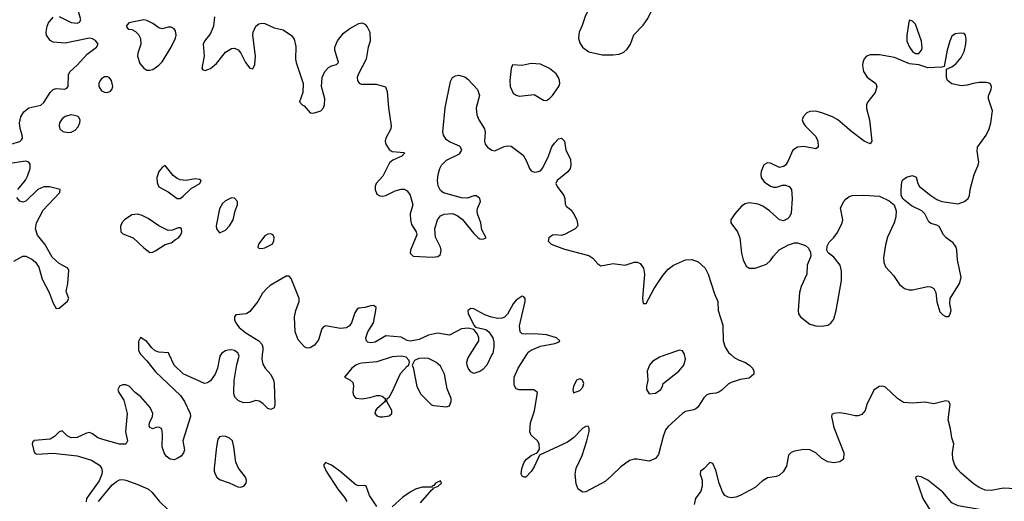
# Model space of a CAD drawing. Header units: inches. Extents: x 1603819 to 1745079, y 385938 to 533966.
# Tile 146 of 256: x 1626090 to 1632596, y 459031 to 462212. Entities that reach past the tile are written whole.
import ezdxf

# ---------------------------------------------------------------- set-up
doc = ezdxf.new("R2010")
doc.units = ezdxf.units.IN
doc.header["$MEASUREMENT"] = 0
for name, color, linetype in [('B6425', 7, 'Continuous'), ('B6426', 7, 'Continuous'), ('B6435', 7, 'Continuous'), ('B6436', 7, 'Continuous')]:
    doc.layers.add(name, color=color, linetype=linetype)

msp = doc.modelspace()

# ---------------------------------------------------------------- linework, layer by layer
at = {"layer": 'B6425', "color": 5}
for points, elevation in [([(1626889.3, 460000), (1626930, 459958), (1626986.6, 459886.6), (1627152.3, 459730), (1627179.1, 459690), (1627215.8, 459610), (1627217.6, 459590), (1627167.4, 459430), (1627177.6, 459370), (1627172.1, 459350), (1627156.3, 459330), (1627130, 459312.6), (1627110, 459305.8), (1627083.8, 459310), (1627057.3, 459330), (1627043.5, 459350), (1627031.2, 459390), (1627033.8, 459473.8), (1627028.6, 459508.6), (1627010, 459521.6), (1626990, 459519.3), (1626970, 459510.5), (1626950, 459517.3), (1626945.2, 459530), (1626946.7, 459550), (1626967.4, 459590), (1626969, 459610), (1626952.7, 459650), (1626890, 459721.1), (1626853, 459750), (1626812, 459792), (1626790, 459800.5), (1626770, 459799.1), (1626750, 459790.6), (1626738, 459770), (1626744.5, 459750), (1626778.7, 459698.7), (1626799.4, 459610), (1626788.8, 459490), (1626801.1, 459430), (1626790.7, 459409.3), (1626750, 459408.4), (1626638.2, 459438.3), (1626604.9, 459450), (1626570, 459475.8), (1626550, 459484.6), (1626530, 459480.8), (1626470, 459453), (1626429.4, 459449.4), (1626402.3, 459462.3), (1626370, 459497.3), (1626350, 459490.7), (1626320.3, 459459.7), (1626290, 459441.5), (1626187.6, 459432.4), (1626176, 459424), (1626172.3, 459410), (1626183.3, 459363.3), (1626190, 459349.4), (1626202.8, 459342.8), (1626311.5, 459348.5), (1626470, 459331.7), (1626563.2, 459303.2), (1626617.8, 459270), (1626630.7, 459250), (1626634.2, 459230), (1626631.6, 459210), (1626614.9, 459165.1), (1626531.8, 459050), (1626527.8, 459027.8)], 420), ([(1627418.2, 460000), (1627411.2, 459988.8), (1627397.2, 459910), (1627381.4, 459870), (1627350, 459826.5), (1627330, 459812.7), (1627310, 459809.1), (1627170, 459872.6), (1627109.2, 459930), (1627077.5, 460000)], 420), ([(1627692.7, 460000), (1627688.6, 459970), (1627695.8, 459935.8), (1627711.3, 459911.3), (1627750, 459867.8), (1627767, 459830), (1627770.7, 459810), (1627775.4, 459670), (1627770, 459647.3), (1627750, 459636.3), (1627730, 459643), (1627697, 459677), (1627672.7, 459692.7), (1627650, 459696.5), (1627610, 459684.5), (1627570, 459681.8), (1627535.1, 459695.1), (1627515.1, 459715.1), (1627507.5, 459730), (1627504.7, 459750), (1627507.8, 459827.8), (1627525.2, 459934.8), (1627539.5, 459990), (1627536.1, 460000)], 420), ([(1629210, 460000), (1629176.3, 459930), (1629150, 459900.7), (1629130, 459887.2), (1629090, 459875.2), (1629070, 459886), (1629053.6, 459910), (1629045.3, 459930), (1629043.5, 459950), (1629050, 459973), (1629067, 460000)], 420), ([(1630000, 459200.1), (1629959.1, 459161), (1629830, 459092.7), (1629810, 459090.5), (1629779.1, 459110), (1629766.3, 459146.3), (1629760.2, 459210), (1629766.9, 459250), (1629806.7, 459333.3), (1629836.9, 459430), (1629851.6, 459491.6), (1629853, 459513), (1629846.8, 459526.8), (1629830, 459526), (1629810, 459513.4), (1629750, 459450.2), (1629710, 459421.6), (1629524.7, 459335.3), (1629490, 459258.8), (1629470, 459227.3), (1629434, 459190), (1629422, 459190), (1629410, 459198), (1629402.8, 459210), (1629407.3, 459247.3), (1629422, 459290), (1629438.7, 459310), (1629470, 459334.3), (1629508, 459352), (1629524, 459376), (1629522.4, 459410), (1629512.2, 459430), (1629468.3, 459468.3), (1629460.9, 459490), (1629465, 459550), (1629491.8, 459628.2), (1629511.8, 459750), (1629486.6, 459766.6), (1629390, 459766.4), (1629370, 459773), (1629357.5, 459797.5), (1629357.4, 459850), (1629384.1, 459910), (1629440.7, 460000)], 420), ([(1628450, 458995.6), (1628401.7, 459070), (1628378.7, 459130), (1628370, 459135), (1628330, 459132.8), (1628310, 459138.9), (1628204.7, 459230), (1628150, 459268.9), (1628110, 459287.3), (1628097, 459270), (1628115.1, 459230), (1628191.6, 459110), (1628235.8, 459055.8), (1628250.3, 459030)], 380), ([(1626610, 459029.6), (1626699.8, 459140.2), (1626730, 459162.4), (1626750, 459171.9), (1626770, 459174.8), (1626790, 459171.6), (1626870, 459142.7), (1626939.8, 459110), (1626965.6, 459090), (1627012.2, 459032.2), (1627075.1, 458970)], 420), ([(1628738.1, 459021.9), (1628813.7, 459106.3), (1628822, 459110), (1628822.5, 459117.5), (1628855.5, 459130), (1628877.1, 459150), (1628870, 459166), (1628838, 459150), (1628825.4, 459134.6), (1628814, 459130), (1628814.6, 459125.4), (1628750, 459123.7), (1628706, 459110), (1628670, 459092.3), (1628621.6, 459058.4), (1628550, 458994.4)], 380)]:
    msp.add_lwpolyline(points, dxfattribs=dict(at, elevation=elevation))
for points, elevation in [([(1628609.7, 459989.7), (1628550, 459984.8), (1628450, 459951.4), (1628350, 459944.3), (1628330, 459938.4), (1628310.3, 459930), (1628285.2, 459910), (1628236, 459850), (1628270, 459832.7), (1628290, 459816.3), (1628294.4, 459794.4), (1628290.2, 459750), (1628294.9, 459730), (1628310, 459711.7), (1628352.8, 459707.2), (1628403.9, 459716.1), (1628450, 459730.3), (1628470, 459730.4), (1628485.2, 459725.2), (1628504.7, 459710), (1628504.7, 459690), (1628450, 459642.7), (1628440.5, 459630), (1628437.3, 459610), (1628450, 459594.8), (1628470, 459588), (1628490, 459588.4), (1628530, 459595.5), (1628549.3, 459610), (1628549.4, 459630), (1628515.3, 459690), (1628518, 459710), (1628530, 459718), (1628550, 459754), (1628605.2, 459874.8), (1628650, 459924), (1628662, 459930), (1628665.2, 459950), (1628662, 459962), (1628643.7, 459983.7)], 420), ([(1628763, 459977), (1628725.9, 459974.2), (1628698.8, 459961.2), (1628682, 459930), (1628690, 459914), (1628714.5, 459790), (1628739.3, 459739.3), (1628810, 459668.9), (1628822.9, 459662.9), (1628910, 459654), (1628930, 459660.7), (1628940.5, 459690), (1628940.4, 459710), (1628913.7, 459773.7), (1628896, 459870), (1628870, 459924.4), (1628839.7, 459950), (1628790, 459973.5)], 420), ([(1629790, 459839.6), (1629768, 459830), (1629748.2, 459788.2), (1629744.9, 459764.9), (1629750, 459746.8), (1629790, 459763.8), (1629810, 459784), (1629816.3, 459810), (1629809.2, 459830)], 440), ([(1627430, 459461.6), (1627410, 459457), (1627398.8, 459441.2), (1627389.1, 459390.9), (1627374.6, 459250), (1627374.9, 459230), (1627381.7, 459210), (1627392.2, 459190), (1627410, 459174.9), (1627474, 459154), (1627530, 459126), (1627550, 459124.9), (1627570, 459131), (1627585.2, 459150), (1627589.3, 459170), (1627581.2, 459190), (1627534.3, 459250), (1627516.9, 459290), (1627505.4, 459390), (1627496.3, 459430), (1627474.5, 459450), (1627450, 459459.7)], 420)]:
    msp.add_lwpolyline(points, close=True, dxfattribs=dict(at, elevation=elevation))
at = {"layer": 'B6426', "color": 5, "elevation": 420}
for points in [[(1630000, 462564), (1629981.1, 462538.9), (1629940.5, 462499.5), (1629915.5, 462464.5), (1629883, 462430), (1629875.5, 462410), (1629876.4, 462350), (1629872.4, 462330), (1629826.2, 462233.8), (1629806.8, 462173.2), (1629786.9, 462130), (1629781.3, 462090), (1629790, 462059.1), (1629807.4, 462030), (1629850, 462000.3), (1629939.5, 461979.5), (1630000, 461978.8)], [(1626350, 462233.5), (1626430, 462194), (1626470, 462188.2), (1626484.8, 462195.2), (1626494.6, 462210), (1626474.8, 462274.8)], [(1626031.2, 461388.8), (1626090, 461406.9), (1626102.3, 461417.7), (1626107.4, 461430), (1626106, 461450), (1626093.4, 461493.4), (1626088.8, 461531.2), (1626096.3, 461570), (1626116.1, 461603.9), (1626150, 461628.7), (1626230, 461646.4), (1626250, 461664.8), (1626290.1, 461729.9), (1626310, 461750.9), (1626330, 461756.5), (1626387.3, 461752.7), (1626400.7, 461759.3), (1626408.9, 461771.1), (1626412.1, 461850), (1626423.2, 461870), (1626470, 461911.9), (1626536.1, 461983.9), (1626597.1, 462030), (1626608.2, 462050), (1626590, 462075.3), (1626570, 462085.7), (1626550, 462088.9), (1626390, 462056.5), (1626310, 462063.2), (1626290, 462074), (1626266.7, 462110), (1626264, 462130), (1626270.3, 462170), (1626280.3, 462190), (1626310, 462227.3)], [(1627377.8, 462230), (1627369.8, 462169.8), (1627350, 462120.7), (1627310.7, 462070), (1627302.6, 462050), (1627307.8, 461970), (1627292.1, 461892.1), (1627300.1, 461880.1), (1627315.5, 461875.5), (1627350, 461888.4), (1627390, 461922.4), (1627450, 461997.7), (1627490, 462021.4), (1627510, 462022.6), (1627532.5, 462012.5), (1627551.1, 461991.1), (1627581.7, 461930), (1627610, 461892), (1627630, 461887), (1627643.4, 461916.6), (1627647.2, 461970), (1627629.5, 462110), (1627631.9, 462130), (1627650, 462169.7), (1627670, 462183.8), (1627690, 462188), (1627710, 462186), (1627770, 462158.7), (1627830, 462145.2), (1627886.6, 462106.6), (1627903.2, 462083.2), (1627915.3, 462035.3), (1627912.3, 461950), (1627916, 461930), (1627962, 461790), (1627959.8, 461730), (1627939.5, 461670), (1627955.1, 461650), (1627970, 461642), (1628010, 461597.6), (1628016.1, 461596.1), (1628030, 461594.3), (1628079.1, 461610), (1628096.4, 461630), (1628104.4, 461650), (1628105.3, 461690), (1628083.5, 461770), (1628087.7, 461830), (1628106.9, 461870), (1628130, 461895.1), (1628150, 461906.9), (1628183.8, 461916.2), (1628196.3, 461930), (1628171.1, 462010), (1628172.8, 462030), (1628190, 462072.1), (1628230, 462123.1), (1628270, 462153.6), (1628330, 462186.3), (1628351.5, 462191.5), (1628370, 462182.7), (1628385.4, 462165.4), (1628403, 462130), (1628406.3, 462070), (1628393, 462030), (1628378.3, 461950), (1628326, 461850), (1628319.7, 461830), (1628322, 461810), (1628332.3, 461792.3), (1628346.6, 461786.6), (1628445.9, 461785.9), (1628507.8, 461767.8), (1628517.8, 461737.8), (1628525.8, 461630), (1628544.8, 461510), (1628542.2, 461490), (1628509.8, 461430), (1628504.5, 461410), (1628508.7, 461390), (1628530, 461353.6), (1628550, 461342), (1628630, 461334), (1628632, 461330), (1628614, 461310), (1628555.6, 461284.4), (1628534.1, 461265.8), (1628490, 461178), (1628445.1, 461130), (1628438.3, 461110), (1628438, 461090), (1628450, 461059.3), (1628470, 461047.3), (1628490, 461045.6), (1628510, 461051.5), (1628570, 461081.5), (1628610, 461091.9), (1628630, 461091.9), (1628650, 461082), (1628670, 461053.6), (1628686.9, 460990), (1628670.8, 460929.2), (1628671.6, 460890), (1628678.9, 460858.9), (1628709.6, 460810), (1628714, 460790), (1628672, 460690), (1628669.5, 460669.5), (1628688.7, 460650), (1628816.7, 460643.3), (1628852.7, 460647.3), (1628870, 460662), (1628875.5, 460690), (1628870.4, 460710), (1628836.5, 460776.5), (1628833.8, 460830), (1628850.2, 460890), (1628870, 460915.6), (1628893.7, 460926.3), (1628950, 460930.7), (1628979.5, 460919.5), (1629014, 460894), (1629090, 460799.3), (1629119, 460770), (1629130, 460763.7), (1629150, 460761.2), (1629171, 460770), (1629143.4, 460823.4), (1629136, 460870), (1629114.3, 460930), (1629111.6, 460950), (1629114.9, 460965.1), (1629133.7, 461010), (1629130, 461030.6), (1629108.1, 461048.1), (1629090, 461048.2), (1629046.3, 461033.7), (1629010, 461034.3), (1628890, 461068.1), (1628870, 461083.7), (1628854, 461114), (1628850.8, 461150), (1628854, 461190), (1628865.5, 461230), (1628876.8, 461250), (1628910, 461282.9), (1628995.1, 461324.9), (1629010.4, 461350), (1629003, 461370), (1628995.6, 461375.6), (1628930, 461405.2), (1628910, 461419), (1628890, 461448.2), (1628886, 461470), (1628901, 461630), (1628936.7, 461803.3), (1628950.3, 461829.7), (1628970, 461841.6), (1628990, 461846), (1629030, 461834.7), (1629050, 461819.7), (1629115.4, 461750), (1629127.1, 461710), (1629106.2, 461630), (1629110, 461584), (1629123.1, 461550), (1629161.7, 461490), (1629165.7, 461470), (1629160.5, 461410), (1629164.7, 461390), (1629180.7, 461370), (1629210, 461349.6), (1629230, 461346.3), (1629290, 461374.3), (1629310, 461378.7), (1629336.9, 461376.9), (1629416.1, 461316.1), (1629438.3, 461278.3), (1629457.2, 461230), (1629470, 461214), (1629490, 461205.2), (1629510, 461206), (1629530, 461214), (1629546, 461234), (1629583, 461310), (1629606.9, 461373.1), (1629622.8, 461397.2), (1629650, 461425.2), (1629670, 461429.2), (1629689.2, 461410), (1629698.7, 461350), (1629728.4, 461290), (1629732.3, 461250), (1629726.9, 461230), (1629712.6, 461207.4), (1629641.2, 461150), (1629632.7, 461130), (1629640.9, 461110), (1629685.6, 461050), (1629691.8, 461030), (1629693.6, 460993.6), (1629700.1, 460980.1), (1629730, 460958.4), (1629750, 460932.3), (1629770, 460889), (1629778.7, 460850), (1629760.9, 460830), (1629690, 460792.4), (1629667.2, 460787.2), (1629630, 460790.7), (1629610, 460787.7), (1629586, 460770), (1629581.2, 460750), (1629601.2, 460730), (1629690, 460695.8), (1629850, 460654.3), (1629877.2, 460637.2), (1629910, 460599.3), (1629930, 460586.6), (1630000, 460598.9)], [(1626077.4, 461090), (1626127.5, 461152.5), (1626141.6, 461178.4), (1626158, 461230), (1626157.7, 461257.7), (1626150.3, 461270.3), (1626130, 461277.6), (1626010, 461260.4)], [(1626050, 460617.2), (1626110, 460649.8), (1626129.4, 460650.6), (1626170, 460630.7), (1626194.2, 460610), (1626216.4, 460576.5), (1626238.2, 460498.2), (1626284, 460410), (1626310, 460339), (1626330, 460304), (1626350, 460306), (1626404, 460350), (1626414.8, 460370), (1626395.5, 460415.5), (1626408.4, 460470), (1626415.1, 460555.1), (1626406.8, 460570), (1626350, 460600.9), (1626304.4, 460644.4), (1626255.4, 460730), (1626207.6, 460787.6), (1626193.5, 460830), (1626200.4, 460870), (1626245.5, 460954.5), (1626354, 461070), (1626357.3, 461090), (1626287.3, 461107.3), (1626250, 461108.9), (1626209, 461091), (1626130, 461014), (1626110, 461007.4), (1626090, 461012.4), (1626070, 461037.3)], [(1629067, 460000), (1629123.7, 460090), (1629123.1, 460110), (1629113.8, 460133.8), (1629090, 460166), (1629053.7, 460173.7), (1629010, 460170.4), (1628930, 460128.5), (1628850, 460140.3), (1628830, 460137.7), (1628790, 460127.4), (1628730, 460099.5), (1628670, 460087.7), (1628650, 460093), (1628610, 460114.9), (1628510, 460123.7), (1628437.5, 460082.5), (1628410, 460077.6), (1628390, 460081.5), (1628380.9, 460090), (1628377.2, 460110), (1628390.2, 460150), (1628426.7, 460210), (1628442.4, 460290), (1628444, 460310), (1628430, 460324), (1628410, 460323), (1628370, 460310.3), (1628330, 460306.7), (1628320.1, 460299.9), (1628303.5, 460276.5), (1628282.7, 460210), (1628269.8, 460190.2), (1628250, 460176.5), (1628210, 460171.3), (1628110, 460190.3), (1628096.3, 460183.7), (1628086, 460170), (1628063.1, 460096.9), (1628037.6, 460062.4), (1628010, 460044.4), (1627990, 460042.4), (1627971.5, 460051.5), (1627930, 460097.6), (1627910.2, 460150), (1627906.2, 460250), (1627914.2, 460290), (1627936.9, 460350), (1627936, 460370), (1627883.4, 460503.4), (1627870, 460518), (1627850, 460518.4), (1627744.2, 460455.8), (1627722.9, 460437.1), (1627694.9, 460405.1), (1627663.6, 460350), (1627610, 460284.4), (1627588.7, 460270), (1627518.6, 460261.4), (1627509.7, 460250.3), (1627509.8, 460230), (1627517.3, 460210), (1627539.4, 460179.4), (1627584, 460144), (1627669.7, 460090), (1627690, 460069.4), (1627696.5, 460050), (1627696.8, 460030), (1627692.7, 460000)], [(1629440.7, 460000), (1629450, 460014.8), (1629470, 460029.1), (1629530, 460054.6), (1629626, 460074), (1629655.2, 460084.8), (1629658.8, 460090), (1629636.3, 460110), (1629571, 460130), (1629490, 460135.9), (1629430, 460134.3), (1629410, 460138), (1629395.6, 460150), (1629392.4, 460190), (1629430.3, 460350.3), (1629430, 460371.3), (1629421.4, 460381.4), (1629410, 460385.5), (1629370, 460360.3), (1629350, 460335.8), (1629314, 460266), (1629293.4, 460246.6), (1629278.7, 460241.3), (1629250, 460239.1), (1629207.3, 460247.3), (1629163.1, 460263.1), (1629090, 460301.6), (1629070, 460304.9), (1629050, 460291.3), (1629052.3, 460270), (1629092.1, 460192.1), (1629102, 460182), (1629170, 460165.4), (1629190, 460151), (1629215.6, 460110), (1629222, 460082), (1629222.2, 460050), (1629214.9, 460010), (1629210, 460000)], [(1627077.5, 460000), (1627072.1, 460012.1), (1627010, 460016.9), (1626985.5, 460025.5), (1626963.5, 460043.5), (1626930, 460085.5), (1626887.5, 460112.5), (1626874, 460086), (1626875.6, 460030), (1626884.8, 460004.8), (1626889.3, 460000)], [(1627536.1, 460000), (1627532.7, 460010), (1627510, 460026), (1627490, 460032), (1627468, 460030), (1627450, 460025.5), (1627424.5, 460010), (1627418.2, 460000)]]:
    msp.add_lwpolyline(points, dxfattribs=at)
at = {"layer": 'B6426', "color": 5}
for points, elevation in [([(1626910, 462209.7), (1626810, 462191.6), (1626794, 462170), (1626806.8, 462150), (1626830, 462146), (1626854.6, 462134.6), (1626875, 462115), (1626888.4, 462088.4), (1626891, 462049), (1626870.2, 461990), (1626868.3, 461970), (1626882.9, 461922.9), (1626910, 461890.5), (1626930, 461879.1), (1626950, 461878), (1626970, 461883.8), (1627010, 461910.4), (1627030, 461932.7), (1627089.7, 462030), (1627119.7, 462090), (1627124.2, 462110), (1627119.1, 462139.1), (1627110.9, 462150.9), (1627090, 462162.4), (1627070, 462163), (1627030, 462152.3), (1627010, 462157.3), (1626970, 462187.4), (1626930, 462206.9)], 440), ([(1629470, 461922.3), (1629409.7, 461909.7), (1629346.7, 461913.3), (1629337.1, 461890), (1629328.4, 461810), (1629331.3, 461770), (1629350, 461727.4), (1629370, 461712.7), (1629390, 461707.1), (1629490, 461718), (1629550, 461680.5), (1629570, 461679.1), (1629590, 461690.6), (1629610, 461710.6), (1629653, 461770), (1629659.1, 461790), (1629657.6, 461810), (1629650.9, 461830), (1629633.6, 461853.6), (1629590, 461889.8), (1629530, 461917.4)], 420), ([(1626670, 461835.1), (1626650, 461835.1), (1626630, 461822), (1626621.3, 461810), (1626612.2, 461790), (1626612.4, 461770), (1626630, 461741.6), (1626650, 461733), (1626670, 461730.7), (1626690, 461738.8), (1626699.3, 461750), (1626706, 461770), (1626697, 461810), (1626681.2, 461830)], 440), ([(1626430, 461583.5), (1626390, 461572.6), (1626370, 461556.9), (1626353.4, 461530), (1626350.3, 461510), (1626355.8, 461490), (1626373.8, 461473.8), (1626410, 461465.8), (1626430, 461469.1), (1626456.9, 461483.1), (1626476.6, 461503.4), (1626488, 461530), (1626489.6, 461549.6), (1626478.4, 461570), (1626470, 461575.4)], 440), ([(1627050, 461248), (1627030, 461235.3), (1627010, 461208.7), (1626996.3, 461170), (1626997.5, 461137.5), (1627008.7, 461108.7), (1627070, 461074.8), (1627130, 461031), (1627150, 461031), (1627170, 461046.8), (1627223.3, 461096.7), (1627279, 461130), (1627288, 461150), (1627277.2, 461157.2), (1627250, 461161.2), (1627190, 461149.2), (1627150, 461154.5), (1627130, 461162.7), (1627103.3, 461183.3)], 440), ([(1627490, 461035.3), (1627450, 461015.3), (1627430, 460997.2), (1627410, 460962), (1627388.8, 460850), (1627390.5, 460830), (1627410, 460804.9), (1627450, 460822), (1627475.1, 460850), (1627499.5, 460890), (1627512.3, 460950), (1627528.7, 460990), (1627528.7, 461010), (1627510, 461034)], 440), ([(1626870, 460927.7), (1626830, 460922.3), (1626781.6, 460890), (1626764.9, 460870), (1626755.1, 460844.9), (1626758.4, 460810), (1626770, 460797.1), (1626839.3, 460770), (1626910, 460704.9), (1626950, 460674.8), (1626970, 460676), (1626990, 460686.8), (1627050, 460726.8), (1627090, 460738), (1627119, 460761), (1627138, 460770), (1627155.3, 460790), (1627162, 460810), (1627158, 460830), (1627150, 460838), (1627136.4, 460836.4), (1627098.8, 460821.2), (1627070, 460819), (1627010, 460849.5), (1626939.1, 460899.1), (1626899.1, 460919.1)], 440), ([(1627750, 460798), (1627730, 460796.2), (1627710, 460783.7), (1627667.7, 460730), (1627662.8, 460710), (1627670, 460702.8), (1627690, 460700.4), (1627710, 460706), (1627758.4, 460730), (1627769.6, 460750), (1627770, 460775.3), (1627761.2, 460790)], 440)]:
    msp.add_lwpolyline(points, close=True, dxfattribs=dict(at, elevation=elevation))
at = {"layer": 'B6435', "color": 5}
for points, elevation in [([(1630789, 460000), (1630810, 459980.3), (1630842.7, 459962.7), (1630880.7, 459950), (1630913, 459930), (1630931.2, 459910), (1630941.3, 459890), (1630940.7, 459870), (1630910, 459844.9), (1630850, 459834.4), (1630790, 459815.8), (1630770, 459804.7), (1630730, 459765.8), (1630710, 459752.3), (1630690, 459744.5), (1630650, 459741.2), (1630630, 459733.8), (1630610, 459713.4), (1630570, 459651.7), (1630557.9, 459642.1), (1630544.9, 459635.1), (1630490, 459623.6), (1630470, 459610.2), (1630375.3, 459524.7), (1630357.9, 459502.1), (1630341.1, 459458.9), (1630310, 459339.1), (1630290, 459314), (1630250, 459297), (1630170, 459310.2), (1630150, 459309.2), (1630119.9, 459300.1), (1630061.3, 459258.7), (1630000, 459200.1)], 420), ([(1630366.1, 460000), (1630317.2, 459982.8), (1630270, 459954), (1630250.4, 459930), (1630236.4, 459890), (1630240.7, 459830), (1630230.8, 459790), (1630230.8, 459770), (1630250, 459741), (1630290, 459746), (1630325.2, 459770), (1630338, 459790), (1630341.2, 459810), (1630445.1, 459890), (1630478.4, 459930), (1630489.5, 459970), (1630483, 460000)], 440), ([(1632670, 459113.8), (1632590, 459116.9), (1632510, 459101.6), (1632470, 459105.2), (1632430, 459122.4), (1632390, 459148.9), (1632310, 459217.6), (1632285.3, 459245.3), (1632269.1, 459270), (1632255.5, 459310), (1632252.7, 459350), (1632261.3, 459410), (1632248.2, 459450), (1632239.5, 459510), (1632224, 459570), (1632238.4, 459670), (1632230.3, 459690.3), (1632210, 459693.7), (1632130, 459675.3), (1632070, 459686), (1631990, 459678.9), (1631930, 459683.1), (1631890, 459710.3), (1631810, 459783.9), (1631790, 459791.3), (1631769.6, 459790), (1631734, 459766), (1631687.4, 459670), (1631676.3, 459630), (1631654.7, 459605.3), (1631630, 459595.2), (1631610, 459595.2), (1631550, 459609.4), (1631505.7, 459614.3), (1631468.4, 459611.6), (1631456.5, 459603.5), (1631454.5, 459590), (1631470, 459518), (1631535.6, 459350), (1631532.7, 459310), (1631510, 459291), (1631470, 459284.9), (1631430, 459290.6), (1631390, 459313.4), (1631350.5, 459350), (1631310, 459370.2), (1631270, 459372.4), (1631210, 459361), (1631187.2, 459352.8), (1631170, 459334.6), (1631157.1, 459262.9), (1631133.6, 459226.4), (1631110, 459204), (1631090, 459194.9), (1631030, 459185.2), (1630996.7, 459163.3), (1630950, 459122.3), (1630850, 459068.3), (1630822.3, 459057.7), (1630790, 459053), (1630770, 459057.8), (1630750, 459070.2), (1630733.1, 459093.1), (1630711.6, 459150), (1630690, 459236.9), (1630670, 459280.2), (1630650, 459286.7), (1630613.1, 459246.9), (1630588, 459230), (1630586.3, 459210), (1630599.6, 459170), (1630600.2, 459130), (1630590, 459098.3), (1630556.2, 459050), (1630546.8, 459010)], 380), ([(1632630, 458957.4), (1632570, 458970.1), (1632510, 458966), (1632469.1, 458969.1), (1632290, 459000.2), (1632250, 459020.2), (1632190, 459091), (1632090, 459170.4), (1632046.6, 459193.4), (1632023.2, 459196.8), (1632009, 459190), (1632058, 459050), (1632143.5, 458910), (1632163.1, 458890), (1632190, 458875.5), (1632326.6, 458830), (1632410, 458826.4), (1632490, 458802.3), (1632590, 458784), (1632690, 458775.2)], 360)]:
    msp.add_lwpolyline(points, dxfattribs=dict(at, elevation=elevation))
at = {"layer": 'B6436', "color": 5}
for points, elevation in [([(1630000, 461978.8), (1630010, 461978.7), (1630050, 461983.7), (1630082.7, 461997.3), (1630103.9, 462016.1), (1630124.7, 462050), (1630148.8, 462111.2), (1630210, 462176.5), (1630241, 462219), (1630264.2, 462270), (1630268.7, 462311.3), (1630262.2, 462370), (1630248.8, 462410), (1630170, 462483.1), (1630095.8, 462535.8), (1630050, 462575.1), (1630030, 462583.7), (1630010, 462577.2), (1630000, 462564)], 420), ([(1630000, 460598.9), (1630010, 460600.7), (1630090, 460589.6), (1630150, 460609.7), (1630168.9, 460611.1), (1630190, 460601.6), (1630211.5, 460571.5), (1630218.8, 460530), (1630204.7, 460370), (1630210, 460338), (1630216.4, 460336.4), (1630230, 460337.2), (1630282.9, 460437.1), (1630338.6, 460521.4), (1630375.4, 460564.6), (1630410, 460590.8), (1630490, 460626), (1630530, 460627.6), (1630572.5, 460612.5), (1630618, 460570), (1630638.7, 460530), (1630680.5, 460400.5), (1630702.7, 460350), (1630704.2, 460290), (1630735.3, 460195.3), (1630738.7, 460090), (1630751.4, 460050), (1630774.1, 460014.1), (1630789, 460000)], 420), ([(1630483, 460000), (1630482.5, 460002.5), (1630470, 460024), (1630449.1, 460029.1), (1630366.1, 460000)], 440)]:
    msp.add_lwpolyline(points, dxfattribs=dict(at, elevation=elevation))
at = {"layer": 'B6436', "color": 5, "elevation": 420}
for points in [[(1631970, 462208), (1631964, 462196), (1631951.7, 462110), (1631952.6, 462070), (1631970, 462030.4), (1631990, 462002.4), (1632010, 461988), (1632030, 461987.7), (1632047.8, 462010), (1632053.2, 462026.8), (1632048.9, 462070), (1632010, 462181.2), (1631990, 462201.2)], [(1632303.7, 462123.7), (1632270, 462118.4), (1632250, 462102.7), (1632235.3, 462070), (1632219, 462010), (1632197.3, 461902.7), (1632182.8, 461897.2), (1632090, 461893), (1632030, 461914.5), (1631970, 461920.4), (1631870, 461961.5), (1631770, 461980.7), (1631710, 461980.3), (1631686, 461970), (1631670, 461952.8), (1631661.7, 461930), (1631658.3, 461910), (1631664.8, 461870), (1631690, 461832.7), (1631746.7, 461790), (1631753.4, 461770), (1631742, 461730), (1631693.4, 461670), (1631686, 461650), (1631685.1, 461625.1), (1631704.5, 461550), (1631719.2, 461430), (1631719.5, 461410), (1631710, 461392.3), (1631670, 461409.8), (1631587.6, 461470), (1631495.4, 461550), (1631459.6, 461570), (1631390, 461597.1), (1631350, 461607.4), (1631310, 461605.7), (1631290, 461595.8), (1631266, 461570), (1631260.9, 461550), (1631266.5, 461530), (1631280.9, 461510), (1631350, 461441.3), (1631363.9, 461410), (1631366, 461370), (1631350, 461359.7), (1631270, 461373.3), (1631230, 461369.8), (1631199, 461350), (1631165.5, 461274.5), (1631150, 461251.8), (1631137.7, 461242.3), (1631110, 461236.3), (1631050, 461263.5), (1631030, 461266.3), (1631007.3, 461252.7), (1630989.2, 461210), (1630986, 461190), (1630990, 461168.4), (1631010, 461140.9), (1631050, 461111.6), (1631070, 461105.2), (1631090, 461105.7), (1631130, 461119.5), (1631150, 461119.5), (1631174, 461110), (1631190, 461090.8), (1631193.4, 461030), (1631186.4, 460933.6), (1631176.3, 460910), (1631163.1, 460896.9), (1631135.8, 460884.2), (1631110, 460889.6), (1631044, 460950), (1631000.6, 460980.6), (1630970, 460993), (1630910, 461002), (1630883.4, 460996.6), (1630859.3, 460980.7), (1630815.6, 460930), (1630788.4, 460890), (1630788.2, 460870), (1630832.7, 460810), (1630849, 460770), (1630860.2, 460670), (1630870, 460626.8), (1630890, 460584), (1630910, 460570.5), (1630950, 460570.4), (1631023.6, 460596.4), (1631050, 460620.7), (1631070, 460650.6), (1631108.3, 460691.7), (1631170, 460724.9), (1631210, 460737.3), (1631230, 460737.3), (1631281.4, 460721.4), (1631302.5, 460702.5), (1631315.2, 460675.2), (1631316.3, 460650), (1631293, 460590), (1631290.3, 460530), (1631253.7, 460450), (1631242.3, 460410), (1631233.7, 460290), (1631235.8, 460270), (1631250, 460248.4), (1631310, 460201.1), (1631350, 460190.3), (1631390, 460188.2), (1631430, 460194.9), (1631450, 460208.2), (1631470, 460234), (1631485.1, 460290), (1631519.1, 460490), (1631519.3, 460550), (1631510.9, 460590), (1631470, 460642.9), (1631431.9, 460671.9), (1631422.7, 460690), (1631424.8, 460715.2), (1631438, 460742), (1631470, 460774), (1631493.2, 460806.8), (1631525.1, 460870), (1631529.4, 460890.6), (1631512.7, 460970), (1631535.1, 461010), (1631551.3, 461028.7), (1631570, 461043), (1631590, 461050.4), (1631667.9, 461052.1), (1631770, 461045.5), (1631835.8, 461015.8), (1631867.9, 460987.9), (1631882, 460950), (1631879.5, 460910), (1631868.7, 460870), (1631824.5, 460775.5), (1631810, 460724), (1631798.2, 460638.2), (1631799.1, 460610), (1631810, 460579.1), (1631862.9, 460522.9), (1631903.7, 460463.7), (1631937.3, 460437.3), (1631967.9, 460427.9), (1631990, 460427.6), (1632090, 460448.7), (1632110, 460446.4), (1632130, 460435.5), (1632144.4, 460410), (1632151, 460349), (1632170, 460282), (1632190, 460262), (1632210, 460251.3), (1632230, 460252), (1632236.5, 460263.5), (1632244, 460290), (1632236, 460336), (1632237, 460370), (1632300.5, 460470), (1632311.3, 460510), (1632285.7, 460625.7), (1632282.4, 460690), (1632277.3, 460710), (1632258.6, 460738.6), (1632211.4, 460771.4), (1632193.7, 460790), (1632165.3, 460845.3), (1632150, 460855.1), (1632110, 460865.1), (1632096.5, 460876.5), (1632069.8, 460930), (1632050, 460949.8), (1631981.6, 460981.6), (1631926.8, 461026.8), (1631915.1, 461050), (1631914, 461090), (1631918.6, 461141.4), (1631925.1, 461154.9), (1631950, 461170.6), (1631990, 461182), (1632012.3, 461172.3), (1632024.9, 461130), (1632036.4, 461110), (1632110, 461051.6), (1632150, 461024.9), (1632182, 461010), (1632290, 460996), (1632332, 461010), (1632356.3, 461030), (1632365.4, 461050), (1632370.9, 461090), (1632395.9, 461190), (1632423.1, 461250), (1632427.2, 461270), (1632416.9, 461343.1), (1632419.7, 461370), (1632477, 461450), (1632495.9, 461490), (1632507.1, 461530), (1632517.3, 461610), (1632491.8, 461690), (1632491.9, 461708.1), (1632509.3, 461750), (1632512, 461770), (1632502, 461790), (1632477.6, 461797.6), (1632430, 461797.6), (1632389, 461791), (1632350, 461778.7), (1632310, 461775.1), (1632248, 461788), (1632220.7, 461810), (1632213.3, 461830), (1632214, 461886), (1632250, 461901.3), (1632278.2, 461921.8), (1632310, 461961.6), (1632330, 462000.7), (1632341.7, 462050), (1632343.6, 462083.6), (1632339.3, 462110), (1632330, 462121.2)]]:
    msp.add_lwpolyline(points, close=True, dxfattribs=at)

doc.saveas('drawing.dxf')
